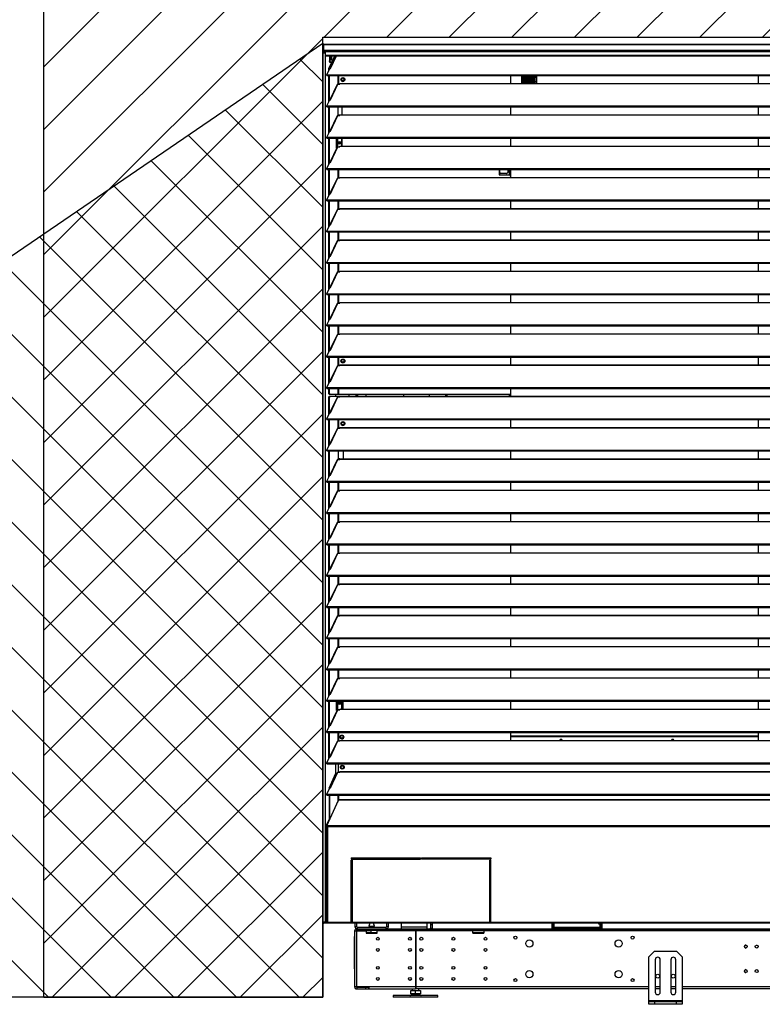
# Model space of a CAD drawing. Header units: millimetres. Extents: x 0 to 39823, y 0 to 11880.
# Tile 4 of 83: x 9823 to 11154, y 8747 to 10512. Entities that reach past the tile are written whole.
import ezdxf

# ---------------------------------------------------------------- set-up
doc = ezdxf.new("R2010")
doc.units = ezdxf.units.MM
doc.layers.add('ODMIKI funkcionalni', color=253, linetype='Continuous')
doc.layers.add('ODMIKI varnostni', color=252, linetype='Continuous')

msp = doc.modelspace()

# ---------------------------------------------------------------- hatches: boundary and pattern name
at = {"layer": 'ODMIKI funkcionalni'}
h = msp.add_hatch(dxfattribs=at)
h.set_pattern_fill('ANSI31', color=256, scale=25)
h.paths.add_polyline_path([(17616.6, 11465.7), (9866.5, 11465.7), (9866.5, 8759.1), (10366.3, 8759.1), (10366.3, 10480.9), (16817.9, 10480.9), (16817.9, 8759.1), (17616.6, 8759.1)])
at = {"layer": 'ODMIKI varnostni'}
h = msp.add_hatch(dxfattribs=at)
h.set_pattern_fill('ANSI31', color=256, scale=25, angle=90)
h.paths.add_polyline_path([(16817.9, 10470.4), (16817.9, 8759.1), (19317.9, 8759.1)])
h.paths.add_polyline_path([(10366.3, 10470.4), (7866.3, 8759.1), (10366.3, 8759.1)])

# ---------------------------------------------------------------- linework, layer by layer
at = {"color": 7, "linetype": 'Continuous', "lineweight": 25, "ltscale": 20}
for p, q in [((10366.5, 10466.8), (10366.5, 10456.4)), ((10366.5, 10456.1), (10366.5, 8894.1)), ((11940.5, 10467.8), (10367.5, 10467.8)), ((10367.5, 10467.8), (10367.5, 10455.3)), ((10367.5, 10467.8), (11940.5, 10467.8)), ((10367.5, 10457.4), (11940.5, 10457.4)), ((10367.5, 10456.4), (10371, 10456.4)), ((10367.5, 10456.3), (10370.6, 10456.3)), ((10367.5, 10455.3), (10370.6, 10455.3)), ((10368.5, 10453.3), (10368.5, 10455.3)), ((10368.5, 10454.3), (10370.4, 10454.3)), ((10370.4, 10453.3), (10368.5, 10453.3)), ((10369.5, 10453), (10371, 10453.1)), ((10369.5, 10453), (10370.4, 10453)), ((10370.4, 10454.3), (10371, 10454.4)), ((10370.4, 10454.3), (10370.4, 10453.3)), ((10370.4, 10453.3), (10371, 10453.4)), ((10370.4, 10453), (10371, 10453.1)), ((10370.4, 10453), (10370.4, 8894.1)), ((10370.6, 10456.3), (10370.6, 10455.3)), ((10370.6, 10456.3), (10371, 10456.3)), ((10370.6, 10455.3), (10371, 10455.3)), ((10371, 10447.4), (10371, 10457.4)), ((11937.1, 10454.5), (10371, 10454.5)), ((10371, 10448.4), (11937.1, 10448.4)), ((10371, 10447.4), (11937.1, 10447.4)), ((10377.3, 10424.7), (10387.8, 10447.4)), ((10378.2, 10424.7), (10388.8, 10447.4)), ((10378.2, 10447.4), (10378.2, 10438.3)), ((10378.2, 10438.3), (10379.1, 10438.3)), ((10379.1, 10435.3), (10378.2, 10438.3)), ((10379.1, 10447.4), (10379.1, 10438.3)), ((10379.1, 10438.3), (10380.1, 10435.3)), ((10382.2, 10435.3), (10379.1, 10435.3)), ((10389.9, 10447.4), (10379.3, 10424.7)), ((10380.3, 10424.5), (10391, 10447.4)), ((10381.4, 10445.9), (10380.7, 10445.9)), ((10381.4, 10441.8), (10380.7, 10441.8)), ((10381, 10446.6), (10381.4, 10445.9)), ((10381.4, 10441.8), (10381, 10441)), ((10381.4, 10445.9), (10381.4, 10441.8)), ((10381.6, 10445.4), (10381.6, 10442.3)), ((10373.6, 10413.6), (10378.8, 10424.8)), ((10378.2, 10424.7), (10377.3, 10424.7)), ((10377.3, 10421.5), (10377.3, 10424.7)), ((10378.2, 10423.5), (10378.2, 10424.7)), ((10378.8, 10424.8), (10380.3, 10424.5)), ((10373.6, 10411.9), (10373.6, 10413.6)), ((10373.6, 10413.6), (11934.4, 10413.6)), ((10373.6, 10411.9), (11934.4, 10411.9)), ((10377.3, 10365.4), (10377.3, 10411.9)), ((10378.2, 10367.4), (10378.2, 10411.9)), ((10394, 10396.7), (10394, 10411.9)), ((10395, 10396.7), (10395, 10411.9)), ((10399.9, 10406.7), (10400.4, 10406.4)), ((10404.6, 10403.9), (10405.1, 10403.7)), ((10703.5, 10397.8), (10703.5, 10411.9)), ((10723, 10397.8), (10723, 10411.9)), ((10725.5, 10408.6), (10723, 10408.6)), ((10723, 10401.6), (10725.5, 10401.6)), ((10723, 10401.6), (10725.5, 10401.6)), ((10725.5, 10411.9), (10725.5, 10397.8)), ((10725.7, 10397.8), (10725.7, 10411.9)), ((10728.2, 10408.6), (10725.7, 10408.6)), ((10725.7, 10401.6), (10728.2, 10401.6)), ((10725.7, 10401.6), (10728.2, 10401.6)), ((10728.2, 10411.9), (10728.2, 10397.8)), ((10728.3, 10397.8), (10728.3, 10411.9)), ((10730.8, 10408.6), (10728.3, 10408.6)), ((10728.3, 10401.6), (10730.8, 10401.6)), ((10728.3, 10401.6), (10730.8, 10401.6)), ((10730.8, 10400.7), (10729.1, 10401.6)), ((10730.8, 10401.4), (10730.4, 10401.6)), ((10730.8, 10411.9), (10730.8, 10397.8)), ((10730.9, 10397.8), (10730.9, 10411.9)), ((10733.4, 10408.6), (10730.9, 10408.6)), ((10730.9, 10401.6), (10733.4, 10401.6)), ((10730.9, 10401.6), (10733.4, 10401.6)), ((10733.4, 10400), (10730.9, 10401.3)), ((10733.4, 10399.3), (10730.9, 10400.6)), ((10733.4, 10411.9), (10733.4, 10397.8)), ((10733.6, 10397.8), (10733.6, 10411.9)), ((10736.1, 10408.6), (10733.6, 10408.6)), ((10733.6, 10401.6), (10736.1, 10401.6)), ((10733.6, 10401.6), (10736.1, 10401.6)), ((10736.1, 10398.5), (10733.6, 10399.9)), ((10736.1, 10411.9), (10736.1, 10397.8)), ((10736.2, 10397.8), (10736.2, 10411.9)), ((10738.7, 10408.6), (10736.2, 10408.6)), ((10736.2, 10401.6), (10738.7, 10401.6)), ((10736.2, 10401.6), (10738.7, 10401.6)), ((10738.7, 10411.9), (10738.7, 10397.8)), ((10738.9, 10397.8), (10738.9, 10411.9)), ((10741.4, 10408.6), (10738.9, 10408.6)), ((10738.9, 10401.6), (10741.4, 10401.6)), ((10738.9, 10401.6), (10741.4, 10401.6)), ((10741.4, 10411.9), (10741.4, 10397.8)), ((10741.5, 10397.8), (10741.5, 10411.9)), ((10744, 10408.6), (10741.5, 10408.6)), ((10741.5, 10401.6), (10744, 10401.6)), ((10741.5, 10401.6), (10744, 10401.6)), ((10744, 10411.9), (10744, 10397.8)), ((10744.1, 10397.8), (10744.1, 10411.9)), ((10746.6, 10408.6), (10744.1, 10408.6)), ((10744.1, 10401.6), (10746.6, 10401.6)), ((10744.1, 10401.6), (10746.6, 10401.6)), ((10745.7, 10411.9), (10746.6, 10411.5)), ((10746.6, 10411.9), (10746.6, 10397.8)), ((10746.8, 10397.8), (10746.8, 10411.9)), ((10746.8, 10411.4), (10749.3, 10410)), ((10749.3, 10408.6), (10746.8, 10408.6)), ((10746.8, 10401.6), (10749.3, 10401.6)), ((10746.8, 10401.6), (10749.3, 10401.6)), ((10749.3, 10411.1), (10747.8, 10411.9)), ((10749.3, 10411.9), (10749.3, 10397.8)), ((11146.5, 10411.9), (11146.5, 10397.8)), ((10392, 10395.8), (10379.3, 10368.6)), ((10380.3, 10368.4), (10393.5, 10396.7)), ((10393.5, 10396.7), (10397, 10396.7)), ((10397, 10396.7), (10397, 10397.8)), ((10397, 10397.8), (11911, 10397.8)), ((10397, 10397.5), (11911, 10397.5)), ((10736.1, 10397.9), (10733.6, 10399.2)), ((10737.5, 10397.8), (10736.2, 10398.5)), ((10373.6, 10357.5), (10378.8, 10368.7)), ((10378.8, 10368.7), (10380.3, 10368.4)), ((10373.6, 10357.5), (11934.4, 10357.5)), ((10373.6, 10355.9), (10373.6, 10357.5)), ((10373.6, 10355.9), (11934.4, 10355.9)), ((10377.3, 10309.3), (10377.3, 10355.9)), ((10378.2, 10311.3), (10378.2, 10355.9)), ((10393.9, 10341.5), (10393.9, 10355.9)), ((10401.1, 10341.7), (10401.1, 10355.9)), ((10703.5, 10341.7), (10703.5, 10355.9)), ((11146.5, 10355.9), (11146.5, 10341.7)), ((10392, 10339.7), (10379.3, 10312.5)), ((10380.3, 10312.4), (10393.5, 10340.6)), ((10393.5, 10340.6), (10397, 10340.6)), ((10393.9, 10341.5), (10397, 10341.5)), ((10394, 10340.6), (10394, 10341.5)), ((10395, 10340.6), (10395, 10341.5)), ((10397, 10340.6), (10397, 10341.7)), ((10397, 10341.7), (11911, 10341.7)), ((10397, 10341.4), (11911, 10341.4)), ((10373.6, 10301.4), (10378.8, 10312.6)), ((10378.8, 10312.6), (10380.3, 10312.4)), ((10373.6, 10299.8), (10373.6, 10301.4)), ((10373.6, 10301.4), (11934.4, 10301.4)), ((10373.6, 10299.8), (11934.4, 10299.8)), ((10377.3, 10253.2), (10377.3, 10299.8)), ((10378.2, 10255.2), (10378.2, 10299.8)), ((10391.2, 10282), (10391.2, 10299.8)), ((10391.7, 10299.8), (10391.7, 10283)), ((10392.6, 10299.8), (10392.6, 10284.3)), ((10399.9, 10299.8), (10399.9, 10285.6)), ((10400.5, 10299.8), (10400.5, 10285.6)), ((10703.5, 10285.6), (10703.5, 10299.8)), ((11146.5, 10299.8), (11146.5, 10285.6)), ((10392, 10283.6), (10379.3, 10256.4)), ((10380.3, 10256.3), (10393.5, 10284.5)), ((10393.5, 10284.5), (10397, 10284.5)), ((10395.7, 10292.8), (10397.3, 10292.8)), ((10397, 10284.5), (10397, 10285.6)), ((10397, 10285.6), (11911, 10285.6)), ((10397, 10285.3), (11911, 10285.3)), ((10373.6, 10245.3), (10378.8, 10256.5)), ((10373.6, 10245.3), (11934.4, 10245.3)), ((10373.6, 10243.7), (10373.6, 10245.3)), ((10373.6, 10243.7), (11934.4, 10243.7)), ((10377.3, 10197.1), (10377.3, 10243.7)), ((10378.2, 10199.1), (10378.2, 10243.7)), ((10378.8, 10256.5), (10380.3, 10256.3)), ((10394, 10228.4), (10394, 10243.7)), ((10395, 10228.4), (10395, 10243.7)), ((10682.5, 10243.7), (10682.5, 10233.9)), ((10683, 10243.7), (10683, 10234.2)), ((10698.7, 10238.7), (10698.7, 10243.7)), ((10700.2, 10243.7), (10700.2, 10233.9)), ((10703, 10243.7), (10703, 10232.4)), ((11146.5, 10243.7), (11146.5, 10229.5)), ((10392, 10227.5), (10379.3, 10200.3)), ((10380.3, 10200.2), (10393.5, 10228.4)), ((10393.5, 10228.4), (10397, 10228.4)), ((10397, 10228.4), (10397, 10229.5)), ((10397, 10229.5), (11911, 10229.5)), ((10397, 10229.2), (11911, 10229.2)), ((10682.5, 10238.8), (10683, 10238.9)), ((10682.5, 10234.2), (10695.2, 10234.2)), ((10682.5, 10233.9), (10701.5, 10233.9)), ((10683, 10238.7), (10685, 10236.7)), ((10685, 10236.7), (10696.7, 10236.7)), ((10695.5, 10233.9), (10695.2, 10234.2)), ((10696.7, 10236.7), (10698.7, 10238.7)), ((10703.5, 10231.9), (10701.5, 10233.9)), ((10703.5, 10229.5), (10703.5, 10231.9)), ((10373.6, 10189.2), (10378.8, 10200.4)), ((10373.6, 10189.2), (11934.4, 10189.2)), ((10373.6, 10187.6), (10373.6, 10189.2)), ((10378.8, 10200.4), (10380.3, 10200.2)), ((10373.6, 10187.6), (11934.4, 10187.6)), ((10377.3, 10141), (10377.3, 10187.6)), ((10378.2, 10143), (10378.2, 10187.6)), ((10392, 10171.5), (10379.3, 10144.2)), ((10380.3, 10144.1), (10393.5, 10172.3)), ((10393.5, 10172.3), (10397, 10172.3)), ((10394, 10172.3), (10394, 10187.6)), ((10395, 10172.3), (10395, 10187.6)), ((10397, 10172.3), (10397, 10173.4)), ((10397, 10173.4), (11911, 10173.4)), ((10397, 10173.1), (11911, 10173.1)), ((10703.5, 10173.4), (10703.5, 10187.6)), ((11146.5, 10187.6), (11146.5, 10173.4)), ((10373.6, 10133.1), (10378.8, 10144.3)), ((10378.8, 10144.3), (10380.3, 10144.1)), ((10373.6, 10131.5), (10373.6, 10133.1)), ((10373.6, 10133.1), (11934.4, 10133.1)), ((10373.6, 10131.5), (11934.4, 10131.5)), ((10377.3, 10084.9), (10377.3, 10131.5)), ((10378.2, 10087), (10378.2, 10131.5)), ((10394, 10116.2), (10394, 10131.5)), ((10395, 10116.2), (10395, 10131.5)), ((10397, 10116.2), (10397, 10117.3)), ((10397, 10117.3), (11911, 10117.3)), ((10703.5, 10117.3), (10703.5, 10131.5)), ((11146.5, 10131.5), (11146.5, 10117.3)), ((10392, 10115.4), (10379.3, 10088.2)), ((10380.3, 10088), (10393.5, 10116.2)), ((10393.5, 10116.2), (10397, 10116.2)), ((10397, 10117.1), (11911, 10117.1)), ((10373.6, 10077), (10378.8, 10088.2)), ((10378.8, 10088.2), (10380.3, 10088)), ((10373.6, 10075.4), (10373.6, 10077)), ((10373.6, 10077), (11934.4, 10077)), ((10373.6, 10075.4), (11934.4, 10075.4)), ((10377.3, 10028.8), (10377.3, 10075.4)), ((10378.2, 10030.9), (10378.2, 10075.4)), ((10394, 10060.2), (10394, 10075.4)), ((10395, 10060.2), (10395, 10075.4)), ((10703.5, 10061.3), (10703.5, 10075.4)), ((11146.5, 10075.4), (11146.5, 10061.3)), ((10392, 10059.3), (10379.3, 10032.1)), ((10380.3, 10031.9), (10393.5, 10060.2)), ((10393.5, 10060.2), (10397, 10060.2)), ((10397, 10060.2), (10397, 10061.3)), ((10397, 10061.3), (11911, 10061.3)), ((10397, 10061), (11911, 10061)), ((10373.6, 10020.9), (10378.8, 10032.1)), ((10378.8, 10032.1), (10380.3, 10031.9)), ((10373.6, 10020.9), (11934.4, 10020.9)), ((10373.6, 10019.3), (10373.6, 10020.9)), ((10373.6, 10019.3), (11934.4, 10019.3)), ((10377.3, 9972.7), (10377.3, 10019.3)), ((10378.2, 9974.8), (10378.2, 10019.3)), ((10394, 10004.1), (10394, 10019.3)), ((10395, 10004.1), (10395, 10019.3)), ((10703.5, 10005.2), (10703.5, 10019.3)), ((11146.5, 10019.3), (11146.5, 10005.2)), ((10392, 10003.2), (10379.3, 9976)), ((10380.3, 9975.8), (10393.5, 10004.1)), ((10393.5, 10004.1), (10397, 10004.1)), ((10397, 10004.1), (10397, 10005.2)), ((10397, 10005.2), (11911, 10005.2)), ((10397, 10004.9), (11911, 10004.9)), ((10373.6, 9964.9), (10378.8, 9976)), ((10378.8, 9976), (10380.3, 9975.8)), ((10373.6, 9963.2), (10373.6, 9964.9)), ((10373.6, 9964.9), (11934.4, 9964.9)), ((10373.6, 9963.2), (11934.4, 9963.2)), ((10377.3, 9916.6), (10377.3, 9963.2)), ((10378.2, 9918.7), (10378.2, 9963.2)), ((10394, 9948), (10394, 9963.2)), ((10395, 9948), (10395, 9963.2)), ((10703.5, 9949.1), (10703.5, 9963.2)), ((11146.5, 9963.2), (11146.5, 9949.1)), ((10392, 9947.1), (10379.3, 9919.9)), ((10380.3, 9919.7), (10393.5, 9948)), ((10393.5, 9948), (10397, 9948)), ((10397, 9948), (10397, 9949.1)), ((10397, 9949.1), (11911, 9949.1)), ((10397, 9948.8), (11911, 9948.8)), ((10373.6, 9908.8), (10378.8, 9920)), ((10373.6, 9907.1), (10373.6, 9908.8)), ((10373.6, 9908.8), (11934.4, 9908.8)), ((10373.6, 9907.1), (11934.4, 9907.1)), ((10377.3, 9860.6), (10377.3, 9907.1)), ((10378.2, 9862.6), (10378.2, 9907.1)), ((10378.8, 9920), (10380.3, 9919.7)), ((10394, 9891.9), (10394, 9907.1)), ((10395, 9891.9), (10395, 9907.1)), ((10703.5, 9893), (10703.5, 9907.1)), ((11146.5, 9907.1), (11146.5, 9893)), ((10392, 9891), (10379.3, 9863.8)), ((10380.3, 9863.6), (10393.5, 9891.9)), ((10393.5, 9891.9), (10397, 9891.9)), ((10397, 9891.9), (10397, 9893)), ((10397, 9893), (11911, 9893)), ((10397, 9892.7), (11911, 9892.7)), ((10400.3, 9899.1), (10399.9, 9898.9)), ((10405.1, 9901.9), (10404.6, 9901.6)), ((10373.6, 9852.7), (10378.8, 9863.9)), ((10373.6, 9851), (10373.6, 9852.7)), ((10373.6, 9852.7), (11934.4, 9852.7)), ((10378.8, 9863.9), (10380.3, 9863.6)), ((10373.6, 9851), (11934.4, 9851)), ((10377.3, 9841.9), (10377.3, 9851)), ((10377.9, 9839.9), (10377.3, 9841.9)), ((10377.3, 9841.9), (10378.2, 9841.9)), ((10377.3, 9834.9), (10377.9, 9836.9)), ((10378.2, 9834.9), (10377.3, 9834.9)), ((10377.3, 9804.5), (10377.3, 9834.9)), ((10701.5, 9839.9), (10377.9, 9839.9)), ((10377.9, 9836.9), (11930.1, 9836.9)), ((10378.2, 9841.9), (10378.2, 9851)), ((10378.2, 9841.9), (10378.8, 9839.9)), ((10378.8, 9836.9), (10378.2, 9834.9)), ((10378.2, 9806.5), (10378.2, 9834.9)), ((10392, 9834.9), (10379.3, 9807.7)), ((10380.3, 9807.5), (10393.5, 9835.8)), ((10389.2, 9839.9), (10389.2, 9836.9)), ((10393.5, 9835.8), (10397, 9835.8)), ((10394, 9839.9), (10394, 9851)), ((10394, 9835.8), (10394, 9836.9)), ((10395, 9839.9), (10395, 9851)), ((10395, 9835.8), (10395, 9836.9)), ((10397, 9835.8), (10397, 9836.9)), ((10397, 9836.6), (11911, 9836.6)), ((10412.8, 9839.9), (10412.8, 9836.9)), ((10443.5, 9839.9), (10443.5, 9836.9)), ((10511.5, 9836.9), (10511.5, 9839.9)), ((10557, 9839.9), (10557, 9836.9)), ((10586.2, 9839.9), (10586.2, 9836.9)), ((10587, 9839.9), (10587, 9836.9)), ((10588.8, 9839.9), (10588.8, 9836.9)), ((10700.2, 9839.9), (10700.2, 9836.9)), ((10701.5, 9839.9), (10703.5, 9841.9)), ((10703, 9841.4), (10703, 9836.9)), ((10703.5, 9841.9), (10703.5, 9851)), ((10373.6, 9796.6), (10378.8, 9807.8)), ((10378.8, 9807.8), (10380.3, 9807.5)), ((10373.6, 9796.6), (11934.4, 9796.6)), ((10373.6, 9795), (10373.6, 9796.6)), ((10373.6, 9795), (11934.4, 9795)), ((10377.3, 9748.4), (10377.3, 9795)), ((10378.2, 9750.4), (10378.2, 9795)), ((10394, 9779.7), (10394, 9795)), ((10395, 9779.7), (10395, 9795)), ((10399.9, 9789.7), (10400.3, 9789.4)), ((10404.6, 9786.9), (10405.1, 9786.7)), ((10703.5, 9780.8), (10703.5, 9795)), ((11146.5, 9795), (11146.5, 9780.8)), ((10392, 9778.8), (10379.3, 9751.6)), ((10380.3, 9751.5), (10393.5, 9779.7)), ((10393.5, 9779.7), (10397, 9779.7)), ((10397, 9779.7), (10397, 9780.8)), ((10397, 9780.8), (11911, 9780.8)), ((10397, 9780.5), (11911, 9780.5)), ((10373.6, 9740.5), (10378.8, 9751.7)), ((10378.8, 9751.7), (10380.3, 9751.5)), ((10373.6, 9738.9), (10373.6, 9740.5)), ((10373.6, 9740.5), (11934.4, 9740.5)), ((10373.6, 9738.9), (11934.4, 9738.9)), ((10377.3, 9692.3), (10377.3, 9738.9)), ((10378.2, 9694.3), (10378.2, 9738.9)), ((10393.9, 9738.9), (10393.9, 9724.5)), ((10403, 9738.9), (10403, 9724.7)), ((10703.5, 9724.7), (10703.5, 9738.9)), ((11146.5, 9738.9), (11146.5, 9724.7)), ((10392, 9722.7), (10379.3, 9695.5)), ((10380.3, 9695.4), (10393.5, 9723.6)), ((10393.5, 9723.6), (10397, 9723.6)), ((10397, 9724.5), (10393.9, 9724.5)), ((10394, 9723.6), (10394, 9724.5)), ((10395, 9723.6), (10395, 9724.5)), ((10397, 9723.6), (10397, 9724.7)), ((10397, 9724.7), (11911, 9724.7)), ((10397, 9724.4), (11911, 9724.4)), ((10373.6, 9684.4), (10378.8, 9695.6)), ((10378.8, 9695.6), (10380.3, 9695.4)), ((10373.6, 9684.4), (11934.4, 9684.4)), ((10373.6, 9682.8), (10373.6, 9684.4)), ((10373.6, 9682.8), (11934.4, 9682.8)), ((10377.3, 9636.2), (10377.3, 9682.8)), ((10378.2, 9638.2), (10378.2, 9682.8)), ((10394, 9667.5), (10394, 9682.8)), ((10395, 9667.5), (10395, 9682.8)), ((10703.5, 9668.6), (10703.5, 9682.8)), ((11146.5, 9682.8), (11146.5, 9668.6)), ((10392, 9666.6), (10379.3, 9639.4)), ((10380.3, 9639.3), (10393.5, 9667.5)), ((10393.5, 9667.5), (10397, 9667.5)), ((10397, 9667.5), (10397, 9668.6)), ((10397, 9668.6), (11911, 9668.6)), ((10397, 9668.3), (11911, 9668.3)), ((10373.6, 9628.3), (10378.8, 9639.5)), ((10373.6, 9628.3), (11934.4, 9628.3)), ((10373.6, 9626.7), (10373.6, 9628.3)), ((10373.6, 9626.7), (11934.4, 9626.7)), ((10377.3, 9580.1), (10377.3, 9626.7)), ((10378.2, 9582.1), (10378.2, 9626.7)), ((10378.8, 9639.5), (10380.3, 9639.3)), ((10394, 9611.4), (10394, 9626.7)), ((10395, 9611.4), (10395, 9626.7)), ((10703.5, 9612.5), (10703.5, 9626.7)), ((11146.5, 9626.7), (11146.5, 9612.5)), ((10392, 9610.6), (10379.3, 9583.3)), ((10380.3, 9583.2), (10393.5, 9611.4)), ((10393.5, 9611.4), (10397, 9611.4)), ((10397, 9611.4), (10397, 9612.5)), ((10397, 9612.5), (11911, 9612.5)), ((10397, 9612.2), (11911, 9612.2)), ((10373.6, 9572.2), (10378.8, 9583.4)), ((10373.6, 9572.2), (11934.4, 9572.2)), ((10373.6, 9570.6), (10373.6, 9572.2)), ((10373.6, 9570.6), (11934.4, 9570.6)), ((10377.3, 9524), (10377.3, 9570.6)), ((10378.2, 9526.1), (10378.2, 9570.6)), ((10378.8, 9583.4), (10380.3, 9583.2)), ((10394, 9555.3), (10394, 9570.6)), ((10395, 9555.3), (10395, 9570.6)), ((10703.5, 9556.4), (10703.5, 9570.6)), ((11146.5, 9570.6), (11146.5, 9556.4)), ((10392, 9554.5), (10379.3, 9527.3)), ((10380.3, 9527.1), (10393.5, 9555.3)), ((10393.5, 9555.3), (10397, 9555.3)), ((10397, 9555.3), (10397, 9556.4)), ((10397, 9556.4), (11911, 9556.4)), ((10397, 9556.2), (11911, 9556.2)), ((10373.6, 9516.1), (10378.8, 9527.3)), ((10378.8, 9527.3), (10380.3, 9527.1)), ((10373.6, 9514.5), (10373.6, 9516.1)), ((10373.6, 9516.1), (11934.4, 9516.1)), ((10373.6, 9514.5), (11934.4, 9514.5)), ((10377.3, 9467.9), (10377.3, 9514.5)), ((10378.2, 9470), (10378.2, 9514.5)), ((10380.3, 9471), (10393.5, 9499.3)), ((10393.5, 9499.3), (10397, 9499.3)), ((10394, 9499.3), (10394, 9514.5)), ((10395, 9499.3), (10395, 9514.5)), ((10397, 9499.3), (10397, 9500.4)), ((10397, 9500.4), (11911, 9500.4)), ((10397, 9500.1), (11911, 9500.1)), ((10703.5, 9500.4), (10703.5, 9514.5)), ((11146.5, 9514.5), (11146.5, 9500.4)), ((10392, 9498.4), (10379.3, 9471.2)), ((10373.6, 9460), (10378.8, 9471.2)), ((10378.8, 9471.2), (10380.3, 9471)), ((10373.6, 9458.4), (10373.6, 9460)), ((10373.6, 9460), (11934.4, 9460)), ((10373.6, 9458.4), (11934.4, 9458.4)), ((10377.3, 9411.8), (10377.3, 9458.4)), ((10378.2, 9413.9), (10378.2, 9458.4)), ((10394, 9443.2), (10394, 9458.4)), ((10395, 9443.2), (10395, 9458.4)), ((10703.5, 9444.3), (10703.5, 9458.4)), ((11146.5, 9458.4), (11146.5, 9444.3)), ((10392, 9442.3), (10379.3, 9415.1)), ((10380.3, 9414.9), (10393.5, 9443.2)), ((10393.5, 9443.2), (10397, 9443.2)), ((10397, 9443.2), (10397, 9444.3)), ((10397, 9444.3), (11911, 9444.3)), ((10397, 9444), (11911, 9444)), ((10373.6, 9404), (10378.8, 9415.1)), ((10378.8, 9415.1), (10380.3, 9414.9)), ((10373.6, 9404), (11934.4, 9404)), ((10373.6, 9402.3), (10373.6, 9404)), ((10373.6, 9402.3), (11934.4, 9402.3)), ((10377.3, 9355.7), (10377.3, 9402.3)), ((10378.2, 9357.8), (10378.2, 9402.3)), ((10394, 9387.1), (10394, 9402.3)), ((10395, 9387.1), (10395, 9402.3)), ((10703.5, 9388.2), (10703.5, 9402.3)), ((11146.5, 9402.3), (11146.5, 9388.2)), ((10392, 9386.2), (10379.3, 9359)), ((10380.3, 9358.8), (10393.5, 9387.1)), ((10393.5, 9387.1), (10397, 9387.1)), ((10397, 9387.1), (10397, 9388.2)), ((10397, 9388.2), (11911, 9388.2)), ((10397, 9387.9), (11911, 9387.9)), ((10373.6, 9347.9), (10378.8, 9359.1)), ((10378.8, 9359.1), (10380.3, 9358.8)), ((10373.6, 9347.9), (11934.4, 9347.9)), ((10373.6, 9346.2), (10373.6, 9347.9)), ((10373.6, 9346.2), (11934.4, 9346.2)), ((10377.3, 9299.7), (10377.3, 9346.2)), ((10378.2, 9301.7), (10378.2, 9346.2)), ((10394, 9331), (10394, 9346.2)), ((10395, 9331), (10395, 9346.2)), ((10703.5, 9332.1), (10703.5, 9346.2)), ((11146.5, 9346.2), (11146.5, 9332.1)), ((10392, 9330.1), (10379.3, 9302.9)), ((10380.3, 9302.7), (10393.5, 9331)), ((10393.5, 9331), (10397, 9331)), ((10397, 9331), (10397, 9332.1)), ((10397, 9332.1), (11911, 9332.1)), ((10397, 9331.8), (11911, 9331.8)), ((10373.6, 9291.8), (10378.8, 9303)), ((10373.6, 9290.1), (10373.6, 9291.8)), ((10373.6, 9291.8), (11934.4, 9291.8)), ((10373.6, 9290.1), (11934.4, 9290.1)), ((10377.3, 9243.6), (10377.3, 9290.1)), ((10378.2, 9245.6), (10378.2, 9290.1)), ((10378.8, 9303), (10380.3, 9302.7)), ((10391.2, 9273.7), (10391.2, 9290.1)), ((10391.7, 9290.1), (10391.7, 9274.9)), ((10392.6, 9290.1), (10392.6, 9274.9)), ((10399.9, 9290.1), (10399.9, 9276.9)), ((10403, 9276), (10403, 9290.1)), ((10703.5, 9276), (10703.5, 9290.1)), ((11146.5, 9290.1), (11146.5, 9276)), ((10392, 9274), (10379.3, 9246.8)), ((10380.3, 9246.6), (10393.5, 9274.9)), ((10397, 9274.9), (10391.2, 9274.9)), ((10391.2, 9273.7), (10391.8, 9273.7)), ((10393.5, 9274.9), (10397, 9274.9)), ((10397, 9274.9), (10397, 9276)), ((10397, 9276), (11911, 9276)), ((10397, 9275.7), (11911, 9275.7)), ((10399, 9276), (10399.9, 9276.9)), ((10373.6, 9235.7), (10378.8, 9246.9)), ((10373.6, 9235.7), (11934.4, 9235.7)), ((10373.6, 9234.1), (10373.6, 9235.7)), ((10378.8, 9246.9), (10380.3, 9246.6)), ((10373.6, 9234.1), (11934.4, 9234.1)), ((10377.3, 9188.9), (10377.3, 9234.1)), ((10378.2, 9189.5), (10378.2, 9234.1)), ((10392, 9217.9), (10379.3, 9190.7)), ((10380.3, 9190.6), (10393.5, 9218.8)), ((10393.5, 9218.8), (10397, 9218.8)), ((10394, 9218.8), (10394, 9234.1)), ((10395, 9218.8), (10395, 9234.1)), ((10397, 9218.8), (10397, 9219.9)), ((10397, 9219.9), (11911, 9219.9)), ((10397, 9219.6), (11911, 9219.6)), ((10397.4, 9224.3), (10397.2, 9224.5)), ((10397.9, 9224.6), (10398.4, 9224.9)), ((10402.6, 9227.3), (10403.1, 9227.6)), ((10703.5, 9219.9), (10703.5, 9234.1)), ((10703.5, 9233.7), (10703.8, 9234.1)), ((10703.5, 9228.2), (11146.5, 9228.2)), ((10703.5, 9227), (11146.5, 9227)), ((11146.5, 9226.4), (10703.5, 9226.4)), ((10782.1, 9226.5), (10782.1, 9226.4)), ((10782.4, 9226.9), (10787.9, 9226.7)), ((10782.4, 9226.9), (10783.1, 9226.9)), ((10787.8, 9226.7), (10783.1, 9226.9)), ((10786.6, 9226.9), (10791.3, 9226.7)), ((10786.6, 9226.9), (10787.3, 9226.9)), ((10786.6, 9226.9), (10786.6, 9226.8)), ((10792.9, 9226.7), (10787.3, 9226.9)), ((10787.3, 9226.9), (10792.8, 9226.7)), ((10787.8, 9226.7), (10791.3, 9226.7)), ((10787.9, 9226.7), (10788, 9226.7)), ((10788, 9226.7), (10792.9, 9226.7)), ((10792.8, 9226.7), (10792.9, 9226.7)), ((10861.3, 9227), (10861.3, 9226.4)), ((10862.2, 9227), (10862.2, 9226.4)), ((10864.1, 9227), (10864.1, 9226.4)), ((10893.6, 9226.7), (10893.6, 9226.4)), ((10896.4, 9227), (10899.3, 9226.9)), ((10899.3, 9226.9), (10897.1, 9227)), ((10898, 9227), (10898, 9227)), ((10899.1, 9226.5), (10899.2, 9226.5)), ((10899.7, 9226.5), (10899.2, 9226.5)), ((10899.2, 9226.4), (10899.2, 9226.5)), ((10899.3, 9226.9), (10899.4, 9226.9)), ((10899.3, 9226.9), (10902.8, 9226.9)), ((10899.4, 9226.9), (10904.3, 9226.9)), ((10904.6, 9226.5), (10899.7, 9226.5)), ((10899.7, 9226.5), (10899.7, 9226.4)), ((10900.6, 9227), (10902.8, 9226.9)), ((10904.3, 9226.9), (10901.3, 9227)), ((10901.3, 9227), (10904.2, 9226.9)), ((10904.2, 9226.9), (10904.3, 9226.9)), ((10904.6, 9226.4), (10904.6, 9226.5)), ((10904.6, 9226.5), (10904.7, 9226.5)), ((10904.7, 9226.4), (10904.7, 9226.5)), ((10928.4, 9227), (10928.4, 9226.4)), ((10928.8, 9227), (10928.8, 9226.4)), ((10929.1, 9227), (10929.1, 9226.4)), ((10931.4, 9227), (10931.4, 9226.4)), ((10984.9, 9226.4), (10984.7, 9227)), ((11146.5, 9234.1), (11146.5, 9219.9)), ((10373.6, 9179.6), (10378.8, 9190.8)), ((10377.5, 9188), (10377.3, 9188.9)), ((10377.3, 9188.9), (10377.9, 9188.9)), ((10378.8, 9190.8), (10380.3, 9190.6)), ((10373.6, 9178), (10373.6, 9179.6)), ((10373.6, 9179.6), (11934.4, 9179.6)), ((10373.6, 9178), (11934.4, 9178)), ((10389.2, 9178), (10389.2, 9159.1)), ((10394.8, 9162.7), (10394.8, 9178)), ((10397, 9162.7), (10397, 9163.8)), ((10397, 9163.8), (11911, 9163.8)), ((10398.8, 9173.3), (10399.3, 9173)), ((10403.5, 9170.6), (10404, 9170.3)), ((10377.7, 9134.3), (10390, 9160.9)), ((10378.6, 9134.3), (10391, 9160.9)), ((10392, 9161.8), (10379.3, 9134.6)), ((10380.3, 9134.5), (10393.5, 9162.7)), ((10390, 9160.9), (10391.5, 9160.9)), ((10393.5, 9162.7), (10397, 9162.7)), ((10397, 9163.5), (11911, 9163.5)), ((10373.6, 9123.5), (10378.8, 9134.7)), ((10377.7, 9134.3), (10378.6, 9134.3)), ((10377.7, 9134.3), (10377.7, 9132.3)), ((10378.6, 9134.3), (10378.6, 9134.3)), ((10378.8, 9134.7), (10380.3, 9134.5)), ((10373.6, 9121.9), (10373.6, 9123.5)), ((10373.6, 9123.5), (11934.4, 9123.5)), ((10373.6, 9121.9), (11934.4, 9121.9)), ((10373.6, 9066.9), (10394.8, 9112.4)), ((10377.7, 9121.9), (10377.7, 9078.1)), ((10378.6, 9121.9), (10378.6, 9078.1)), ((10393.3, 9121.9), (10393.3, 9109.2)), ((10394.8, 9121.9), (10394.8, 9112.4)), ((11913.3, 9113.2), (10394.8, 9113.2)), ((11913.3, 9112.4), (10394.8, 9112.4)), ((10372.9, 9067.9), (10377.7, 9078.1)), ((10373.8, 9067.9), (10378.6, 9078.1)), ((10378.6, 9078.1), (10377.7, 9078.1)), ((10372.8, 9066), (10372.8, 8893.3)), ((10373.8, 9066), (10372.8, 9066)), ((10372.9, 9067.9), (10373.8, 9067.9)), ((10372.9, 9066.2), (10372.9, 9067.9)), ((10373.6, 9066.2), (10372.9, 9066.2)), ((10373, 9065.3), (11935, 9065.3)), ((11934.4, 9066.9), (10373.6, 9066.9)), ((10373.6, 9066.1), (10373.6, 9066.9)), ((10374.8, 9066.1), (10373.6, 9066.1)), ((10373.8, 9067.3), (10373.8, 9067.9)), ((10373.8, 9066.1), (10373.8, 9065.5)), ((10374.8, 9065.3), (10374.8, 8892.1)), ((10417.5, 9009.1), (10541.5, 9009.1)), ((10417.5, 9009.1), (10417.5, 9007.1)), ((10417.5, 9007.1), (10541.5, 9007.1)), ((10417.5, 8892.1), (10417.5, 9005.1)), ((10417.5, 9005.1), (10419.5, 9005.1)), ((10419.5, 8892.1), (10419.5, 9005.1)), ((10541.5, 9009.1), (10541.5, 9007.1)), ((10543.5, 9009.1), (10667.5, 9009.1)), ((10543.5, 9009.1), (10543.5, 9007.1)), ((10667.5, 9007.1), (10543.5, 9007.1)), ((10667.5, 9005.1), (10665.5, 9005.1)), ((10665.5, 8892.1), (10665.5, 9005.1)), ((10667.5, 9009.1), (10667.5, 9007.1)), ((10667.5, 8892.1), (10667.5, 9005.1)), ((10665.5, 8922.1), (10667.5, 8922.1)), ((10667.5, 8920.1), (10665.5, 8920.1)), ((10417.5, 8904.1), (10419.5, 8904.1)), ((10417.5, 8902.1), (10419.5, 8902.1)), ((10665.5, 8904.1), (10667.5, 8904.1)), ((10372.8, 8894.1), (10366.5, 8894.1)), ((10368.5, 8893.1), (10368.5, 8892.1)), ((10374.8, 8893.1), (10368.5, 8893.1)), ((15938, 8892.1), (10368.5, 8892.1)), ((10370.6, 8892.1), (10370.6, 8893.1)), ((10372.3, 8894.1), (10372.3, 8893.3)), ((10372.4, 8894.1), (10372.4, 8893.2)), ((10372.4, 8893.2), (10372.8, 8893.2)), ((10374.8, 8893.2), (10372.9, 8893.2)), ((10372.9, 8893.1), (10372.9, 8892.1)), ((10373.8, 8893.5), (10373.8, 8893.2)), ((10374.3, 8893.2), (10374.3, 8893.1)), ((10374.8, 8894.1), (11933.3, 8894.1)), ((10419.5, 8893.1), (10417.5, 8893.1)), ((10424, 8892.1), (10424, 8885.9)), ((10424, 8885.9), (10427, 8885.9)), ((10427, 8892.1), (10427, 8885.9)), ((10427.3, 8882.1), (11966.3, 8882.1)), ((10427.3, 8777.9), (10427.3, 8882.1)), ((10427.8, 8885.1), (10427.8, 8882.1)), ((10427.8, 8885.1), (10480.2, 8885.1)), ((10442.3, 8882.1), (10442.3, 8879.1)), ((10450.5, 8892.1), (10449, 8886.4)), ((10449, 8886.4), (10459, 8886.4)), ((10449, 8886.3), (10449, 8885.1)), ((10459, 8886.3), (10449, 8886.3)), ((10459, 8886.4), (10457.5, 8892.1)), ((10459, 8885.1), (10459, 8886.3)), ((10480.2, 8882.1), (10480.2, 8885.1)), ((10481, 8885.9), (10481, 8892.1)), ((10481, 8885.9), (10484, 8885.9)), ((10484, 8885.9), (10484, 8892.1)), ((10506.6, 8892.1), (10506.6, 8882.1)), ((10552.6, 8884.9), (10506.6, 8884.9)), ((10527.5, 8879.1), (10527.5, 8882.1)), ((10532.5, 8882.1), (10532.5, 8774.1)), ((10533, 8882.1), (10533, 8774.1)), ((10538, 8882.1), (10538, 8879.1)), ((10552.6, 8892.1), (10552.6, 8882.1)), ((10559.6, 8892.1), (10559.6, 8882.9)), ((10562.6, 8889.1), (10559.6, 8889.1)), ((10559.6, 8882.9), (10562.6, 8882.9)), ((10562.6, 8892.1), (10562.6, 8882.9)), ((10667.5, 8893.1), (10665.5, 8893.1)), ((10777.4, 8884.3), (10777.4, 8892.1)), ((10779.4, 8884.3), (10777.4, 8884.3)), ((10777.4, 8882.1), (10777.4, 8884.1)), ((10777.4, 8884.1), (10866.4, 8884.1)), ((10779.4, 8884.3), (10779.4, 8892.1)), ((10779.4, 8884.9), (10864.4, 8884.9)), ((10780.2, 8892.1), (10780.2, 8884.1)), ((10787.4, 8884.1), (10787.4, 8882.1)), ((10856.4, 8882.1), (10856.4, 8884.1)), ((10860.4, 8892.1), (10860.4, 8891.1)), ((10860.4, 8891.1), (10864.4, 8891.1)), ((10863.6, 8884.1), (10863.6, 8891.1)), ((10864.4, 8892.1), (10864.4, 8884.3)), ((10864.4, 8884.3), (10866.4, 8884.3)), ((10866.4, 8892.1), (10866.4, 8884.3)), ((10866.4, 8884.1), (10866.4, 8882.1)), ((10423.2, 8810.4), (10423.2, 8868.4)), ((10423.2, 8868.4), (10423.5, 8868.4)), ((10423.5, 8866.4), (10423.2, 8866.4)), ((10423.5, 8878.3), (10423.5, 8777.9)), ((10423.5, 8878.3), (10444, 8878.3)), ((11966.3, 8879.1), (10427.3, 8879.1)), ((10444, 8879.1), (10444, 8874.1)), ((10452.8, 8878.5), (10444, 8878.5)), ((10452.8, 8874.7), (10444, 8874.7)), ((10444, 8874.1), (10464, 8874.1)), ((10451, 8879.1), (10451, 8878.5)), ((10464, 8878.8), (10452.8, 8878.8)), ((10452.8, 8878.8), (10452.8, 8874.1)), ((10464, 8875), (10452.8, 8875)), ((10457, 8878.8), (10457, 8879.1)), ((10464, 8874.1), (10464, 8879.1)), ((10532.5, 8878.3), (10464, 8878.3)), ((10533, 8878.8), (10532.5, 8878.8)), ((10533, 8875), (10532.5, 8875)), ((10635.3, 8878.3), (10533, 8878.3)), ((10635.3, 8874.1), (10635.3, 8879.1)), ((10655.3, 8878.5), (10635.3, 8878.5)), ((10655.3, 8874.7), (10635.3, 8874.7)), ((10635.3, 8874.1), (10655.3, 8874.1)), ((10655.3, 8879.1), (10655.3, 8874.1)), ((11236.7, 8878.3), (10655.3, 8878.3)), ((11123.6, 8852.5), (11125.6, 8852.5)), ((11143, 8852.5), (11145, 8852.5)), ((10960.6, 8841.6), (10950.6, 8831.6)), ((10950.6, 8746.6), (10950.6, 8831.6)), ((10960.6, 8841.6), (11000.6, 8841.6)), ((11010.6, 8831.6), (11000.6, 8841.6)), ((11010.6, 8831.6), (11010.6, 8746.6)), ((10423.2, 8812.4), (10423.5, 8812.4)), ((10962.1, 8826.6), (10962.1, 8768.6)), ((10971.1, 8768.6), (10971.1, 8826.6)), ((10990.1, 8826.6), (10990.1, 8768.6)), ((10999.1, 8768.6), (10999.1, 8826.6)), ((10423.5, 8810.4), (10423.2, 8810.4)), ((10532.5, 8777.9), (10423.5, 8777.9)), ((10427.3, 8777.1), (10427.3, 8774.1)), ((10427.3, 8777.1), (10449.5, 8777.1)), ((10430.5, 8777.9), (10430.5, 8777.7)), ((10430.5, 8777.7), (10449.5, 8777.7)), ((10443.5, 8774.1), (10443.5, 8777.1)), ((10448.5, 8777.1), (10448.5, 8774.1)), ((10449.5, 8774.1), (10449.5, 8777.9)), ((10521.8, 8790.2), (10524.3, 8790.2)), ((10521.8, 8790.2), (10521.8, 8789.5)), ((10533, 8781.6), (10532.5, 8781.6)), ((10532.5, 8777.8), (10533, 8777.8)), ((10950.6, 8777.9), (10533, 8777.9)), ((10541.2, 8790.2), (10543.7, 8790.2)), ((10543.7, 8790.2), (10543.7, 8789.5)), ((10971.1, 8777.9), (10962.1, 8777.9)), ((10999.1, 8777.9), (10990.1, 8777.9)), ((11488.6, 8777.9), (11010.6, 8777.9)), ((10427.3, 8774.1), (10532.5, 8774.1)), ((10492.8, 8762.1), (10492.8, 8759.1)), ((10572.8, 8762.1), (10492.8, 8762.1)), ((10572.8, 8759.1), (10492.8, 8759.1)), ((10524.2, 8765.4), (10524.8, 8765.1)), ((10524.3, 8771.1), (10541.3, 8771.1)), ((10524.3, 8765.4), (10524.3, 8771.1)), ((10541, 8763.1), (10524.6, 8763.1)), ((10540.8, 8765.1), (10524.8, 8765.1)), ((10526.8, 8774.1), (10526.8, 8771.1)), ((10532.8, 8766.1), (10532.8, 8771.1)), ((10950.6, 8774.1), (10533, 8774.1)), ((10538.8, 8771.1), (10538.8, 8774.1)), ((10540.8, 8765.1), (10541.3, 8765.4)), ((10541.3, 8771.1), (10541.3, 8765.4)), ((10572.8, 8759.1), (10572.8, 8762.1)), ((10971.1, 8774.1), (10962.1, 8774.1)), ((10999.1, 8774.1), (10990.1, 8774.1)), ((11488.6, 8774.1), (11010.6, 8774.1)), ((10950.6, 8753.6), (11010.6, 8753.6)), ((10950.6, 8751.6), (11010.6, 8751.6)), ((11010.6, 8746.6), (10950.6, 8746.6)), ((10960.6, 8751.6), (10960.6, 8746.6)), ((11000.6, 8746.6), (11000.6, 8751.6))]:
    msp.add_line(p, q, dxfattribs=at)
at = {"color": 7, "linetype": 'Continuous', "lineweight": 25, "ltscale": 20, "flags": 128}
for points in [[(10366.5, 10452.3), (10366.6, 10452.4), (10367, 10452.5), (10367.5, 10452.6), (10368.2, 10452.7), (10368.9, 10452.8), (10369.6, 10452.9), (10370.1, 10452.9), (10370.4, 10453)], [(10367.5, 10467.8), (10367.5, 10467.8), (10367.5, 10467.8)], [(10382.7, 10443.8), (10382.7, 10444.3), (10382.7, 10444.8), (10382.6, 10445.2), (10382.5, 10445.6), (10382.4, 10446), (10382.3, 10446.4), (10382.2, 10446.7), (10382.1, 10446.9), (10382, 10447.1), (10381.8, 10447.3), (10381.7, 10447.3), (10381.5, 10447.3), (10381.4, 10447.3), (10381.2, 10447.1), (10381.1, 10446.9), (10381, 10446.7), (10380.9, 10446.4), (10380.8, 10446), (10380.7, 10445.6), (10380.6, 10445.2), (10380.6, 10444.8), (10380.5, 10444.3), (10380.5, 10443.8), (10380.5, 10443.3), (10380.6, 10442.9), (10380.6, 10442.4), (10380.7, 10442), (10380.8, 10441.6), (10380.9, 10441.3), (10381, 10441), (10381.1, 10440.7), (10381.2, 10440.5), (10381.4, 10440.4), (10381.5, 10440.3), (10381.7, 10440.3), (10381.8, 10440.4), (10382, 10440.5), (10382.1, 10440.7), (10382.2, 10441), (10382.3, 10441.3), (10382.4, 10441.6), (10382.5, 10442), (10382.6, 10442.4), (10382.7, 10442.9), (10382.7, 10443.3), (10382.7, 10443.8)], [(10782.1, 9226.5), (10782.2, 9226.7), (10782.2, 9226.8), (10782.3, 9226.9), (10782.4, 9226.9)], [(10786.6, 9226.4), (10784.6, 9226.4), (10782.1, 9226.5)], [(10787.8, 9226.4), (10787.8, 9226.5), (10787.8, 9226.6), (10787.9, 9226.7), (10788, 9226.7)], [(10899.1, 9226.5), (10896, 9226.6), (10893.6, 9226.7)], [(10899.2, 9226.5), (10899.2, 9226.7), (10899.3, 9226.8), (10899.3, 9226.9), (10899.4, 9226.9)], [(10952.4, 9226.4), (10952.4, 9226.6), (10952.6, 9227)], [(10953.1, 9227), (10953.1, 9226.9), (10952.9, 9226.4)], [(10959.5, 9226.4), (10959.6, 9226.5), (10959.9, 9227)], [(10960.5, 9227), (10960.5, 9226.9), (10960.1, 9226.4)], [(10977.7, 9226.4), (10977.6, 9226.5), (10977.3, 9227)], [(10977.9, 9227), (10978.2, 9226.6), (10978.3, 9226.4)], [(10985.2, 9227), (10985.5, 9226.4), (10985.5, 9226.4)], [(10372.4, 8893.2), (10372.3, 8893.3), (10372.3, 8893.3)], [(10372.9, 8893.2), (10372.8, 8893.3), (10372.8, 8893.4), (10372.9, 8893.5), (10373.2, 8893.6), (10373.5, 8893.7), (10373.9, 8893.8), (10374.3, 8894), (10374.8, 8894.1)], [(10373.8, 8893.2), (10373.8, 8893.3), (10373.8, 8893.4), (10373.8, 8893.5), (10374, 8893.6), (10374.1, 8893.7), (10374.3, 8893.8), (10374.5, 8894), (10374.8, 8894.1)], [(10562.5, 8882.1), (10562.5, 8882.3), (10562.6, 8882.9)], [(10430.5, 8777.7), (10430.6, 8777.8), (10430.6, 8777.9)]]:
    msp.add_lwpolyline(points, dxfattribs=at)
at = {"color": 7, "linetype": 'Continuous', "lineweight": 25, "ltscale": 400}
for centre, radius in [((10402.5, 10405), 3.5), ((10402.5, 10405.2), 3), ((10402.5, 10405.2), 2.46), ((10396.5, 10291.4), 2.5), ((10396.5, 10291.4), 2), ((10396.5, 10291.4), 1.62), ((10402.5, 9900.2), 3.5), ((10402.5, 9900.4), 3), ((10402.5, 9900.4), 2.46), ((10402.5, 9788), 3.5), ((10402.5, 9788.2), 3), ((10402.5, 9788.2), 2.46), ((10396.5, 9286.4), 2.5), ((10396.5, 9286.4), 2), ((10396.5, 9286.4), 1.62), ((10400.5, 9225.9), 3.5), ((10400.5, 9226.1), 3), ((10400.5, 9226.1), 2.46), ((10401.4, 9171.8), 3.5), ((10401.4, 9171.8), 3), ((10401.4, 9171.8), 2.46), ((10465, 8864.1), 2.6), ((10522.5, 8864.1), 2.6), ((10543, 8864.1), 2.6), ((10600.5, 8864.1), 2.6), ((10658, 8864.1), 2.6), ((10711.6, 8866.1), 2.6), ((10921.6, 8866.1), 2.6), ((10465, 8844.1), 2.6), ((10522.5, 8844.1), 2.6), ((10543, 8844.1), 2.6), ((10600.5, 8844.1), 2.6), ((10658, 8844.1), 2.6), ((10736.6, 8855.6), 6.5), ((10896.6, 8855.6), 6.5), ((11124.6, 8850.1), 2.6), ((11144, 8850.1), 2.6), ((10465, 8812), 2.6), ((10522.5, 8812), 2.6), ((10543, 8812), 2.6), ((10600.5, 8812), 2.6), ((10658, 8812), 2.6), ((10465, 8792), 2.6), ((10522.5, 8792), 2.6), ((10543, 8792), 2.6), ((10600.5, 8792), 2.6), ((10658, 8792), 2.6), ((10736.6, 8800.6), 6.5), ((10896.6, 8800.6), 6.5), ((10966.6, 8797.1), 3.4), ((10994.6, 8797.1), 3.4), ((11124.6, 8806.1), 2.6), ((11144, 8806.1), 2.6), ((10711.6, 8790.1), 2.6), ((10921.6, 8790.1), 2.6)]:
    msp.add_circle(centre, radius, dxfattribs=at)
for centre, radius, start, end in [((10367.5, 10456.4), 1.05, 89.989, 270.011), ((10368.5, 10452.3), 2, 90.0047, 179.9953), ((10367.5, 10456.4), 0.05, 89.989, 270.011), ((10368.5, 10452.4), 0.923, 87.319, 168.5513), ((10367.8, 10456.6), 3.96, 280.5534, 295.0283), ((10375.4, 10444.2), 6.31, 356.2189, 25.6049), ((10375.3, 10443.4), 6.49, 334.8107, 3.3655), ((10380.3, 10423.7), 1.39, 77.8564, 136.0945), ((10402.5, 10405.2), 3.6, 207.8317, 321.9935), ((10393.4, 10395.1), 1.58, 85.0945, 154.0641), ((10380.3, 10367.6), 1.39, 77.8564, 136.0945), ((10393.4, 10339), 1.58, 85.0945, 154.0641), ((10380.3, 10311.5), 1.39, 77.8564, 136.0945), ((10393.4, 10282.9), 1.58, 85.0945, 154.0641), ((10380.3, 10255.5), 1.39, 77.8564, 136.0945), ((10393.4, 10226.9), 1.58, 85.0945, 154.0641), ((10380.3, 10199.4), 1.39, 77.8564, 136.0945), ((10393.4, 10170.8), 1.58, 85.0945, 154.0641), ((10380.3, 10143.3), 1.39, 77.8564, 136.0945), ((10393.4, 10114.7), 1.58, 85.0945, 154.0641), ((10380.3, 10087.2), 1.39, 77.8564, 136.0945), ((10393.4, 10058.6), 1.58, 85.0945, 154.0641), ((10380.3, 10031.1), 1.39, 77.8564, 136.0945), ((10393.4, 10002.5), 1.58, 85.0945, 154.0641), ((10380.3, 9975), 1.39, 77.8564, 136.0945), ((10393.4, 9946.4), 1.58, 85.0945, 154.0641), ((10380.3, 9918.9), 1.39, 77.8564, 136.0945), ((10393.4, 9890.3), 1.58, 85.0945, 154.0641), ((10402.5, 9900.4), 3.6, 213.9774, 327.883), ((10380.3, 9862.8), 1.39, 77.8564, 136.0945), ((10393.4, 9834.2), 1.58, 85.0945, 154.0641), ((10452.2, 9820.4), 32, 142.4331, 148.919), ((10452.5, 9820.4), 30.5, 140.2326, 147.2047), ((10380.3, 9806.7), 1.39, 77.8564, 136.0945), ((10402.5, 9788.2), 3.6, 215.925, 326.0388), ((10393.4, 9778.1), 1.58, 85.0945, 154.0641), ((10380.3, 9750.6), 1.39, 77.8564, 136.0945), ((10393.4, 9722), 1.58, 85.0945, 154.0641), ((10380.3, 9694.6), 1.39, 77.8564, 136.0945), ((10393.4, 9666), 1.58, 85.0945, 154.0641), ((10380.3, 9638.5), 1.39, 77.8564, 136.0945), ((10393.4, 9609.9), 1.58, 85.0945, 154.0641), ((10380.3, 9582.4), 1.39, 77.8564, 136.0945), ((10393.4, 9553.8), 1.58, 85.0945, 154.0641), ((10380.3, 9526.3), 1.39, 77.8564, 136.0945), ((10393.4, 9497.7), 1.58, 85.0945, 154.0641), ((10380.3, 9470.2), 1.39, 77.8564, 136.0945), ((10393.4, 9441.6), 1.58, 85.0945, 154.0641), ((10380.3, 9414.1), 1.39, 77.8564, 136.0945), ((10393.4, 9385.5), 1.58, 85.0945, 154.0641), ((10380.3, 9358), 1.39, 77.8564, 136.0945), ((10393.4, 9329.4), 1.58, 85.0945, 154.0641), ((10380.3, 9301.9), 1.39, 77.8564, 136.0945), ((10393.4, 9273.3), 1.58, 85.0945, 154.0641), ((10380.3, 9245.8), 1.39, 77.8564, 136.0945), ((10393.4, 9217.2), 1.58, 85.0945, 154.0641), ((10400.5, 9226.1), 3.6, 210, 319.7617), ((10787.9, 9226.4), 0.339, 358.9128, 83.9358), ((10793.4, 9219.6), 2.05, 9.2635, 170.7365), ((10792.9, 9226.3), 0.381, 5.5855, 88.1614), ((10792.8, 9226.4), 0.339, 358.9127, 83.9359), ((10894, 9226.8), 0.418, 143.132, 186.5246), ((10899.4, 9226.6), 0.356, 355.4862, 82.6901), ((10904.3, 9226.5), 0.381, 0, 88.1614), ((10904.3, 9226.6), 0.356, 355.4861, 82.6902), ((10993.4, 9219.6), 2.05, 9.2635, 170.7365), ((10380.3, 9189.7), 1.39, 77.8564, 136.0945), ((10393.4, 9161.1), 1.58, 85.0945, 154.0641), ((10380.3, 9133.7), 1.39, 77.8564, 136.0945), ((10414.4, 9062.8), 39.7, 173.9807, 176.3511), ((10368.5, 8894.1), 2, 180, 270), ((10368.5, 8894.1), 1, 180, 270), ((10427.3, 8878.3), 3.8, 90, 180), ((10427.8, 8885.9), 3.8, 180, 270), ((10427.8, 8885.9), 0.8, 180, 270), ((10449.2, 8886.3), 0.2, 165, 180), ((10458.8, 8886.3), 0.2, 0, 15), ((10480.2, 8885.9), 3.8, 270, 0), ((10480.2, 8885.9), 0.8, 270, 0), ((10558.8, 8882.9), 0.8, 270, 0), ((10427.3, 8878.3), 0.8, 90, 180), ((11124.6, 8850.1), 2.6, 89.743, 270.1534), ((10966.6, 8826.6), 4.5, 0, 180), ((10994.6, 8826.6), 4.5, 0, 180), ((11124.6, 8806.1), 2.6, 89.8406, 270.2667), ((10427.3, 8777.9), 3.8, 180, 270), ((10427.3, 8777.9), 0.8, 180, 270), ((10432, 8778.2), 0.49, 215.7618, 262.8503), ((10522.5, 8764.6), 2.5, 270, 325.0151), ((10528.5, 8778.1), 12.7, 250.3901, 289.6099), ((10532.8, 8757.4), 10, 129.9415, 145.0151), ((10537, 8778.1), 12.7, 250.3901, 289.6099), ((10532.8, 8757.4), 10, 34.9849, 50.0585), ((10543, 8764.6), 2.5, 214.9849, 270), ((10966.6, 8768.6), 4.5, 180, 0), ((10994.6, 8768.6), 4.5, 180, 0)]:
    msp.add_arc(centre, radius, start, end, dxfattribs=at)
for centre, major_axis, ratio, start_param, end_param in [((10367.5, 10466.8), (0, -1.05), 0.999762, 3.170158, 4.712389), ((10374.8, 9066), (2, 0), 0.350104, 2.827433, 3.141593), ((10374.8, 9066), (2, 0), 0.700208, 3.141593, 3.665191), ((10374.8, 9066), (1, 0), 0.700208, 2.970895, 3.141593), ((10374.8, 9066), (0, 1.4), 0.714074, 1.570796, 2.094395)]:
    msp.add_ellipse(centre, major_axis=major_axis, ratio=ratio, start_param=start_param, end_param=end_param, dxfattribs=at)
at = {"layer": 'ODMIKI funkcionalni', "ltscale": 10}
for p, q in [((9866.5, 8759.1), (9866.5, 11465.7)), ((10366.3, 8759.1), (10366.3, 10480.9)), ((10366.3, 10480.9), (16817.9, 10480.9)), ((9866.5, 8759.1), (10366.3, 8759.1))]:
    msp.add_line(p, q, dxfattribs=at)
at = {"layer": 'ODMIKI varnostni'}
for p, q in [((7866.3, 8759.1), (10366.3, 10470.4)), ((10366.3, 10470.4), (10366.3, 8759.1)), ((10366.3, 8759.1), (7866.3, 8759.1))]:
    msp.add_line(p, q, dxfattribs=at)

doc.saveas('drawing.dxf')
